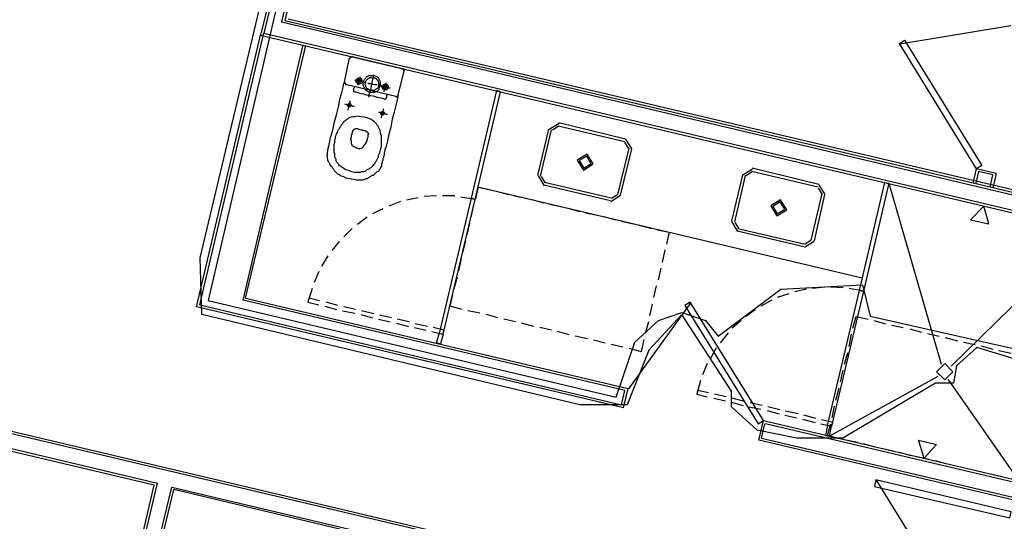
# Model space of a CAD drawing. Header units: feet. Extents: x -79 to 198, y -22 to 181.
# Tile 36 of 256: x 24 to 44, y 45 to 56. Entities that reach past the tile are written whole.
import ezdxf

# ---------------------------------------------------------------- set-up
doc = ezdxf.new("R2010")
doc.units = ezdxf.units.FT
for name, color, linetype in [('A-AREA-COMUN', 252, 'CONTINUOUS'), ('A-AREA-UNIDAD', 30, 'CONTINUOUS'), ('A-LINEA', 7, 'CONTINUOUS'), ('A-LINEA-FINA', 9, 'CONTINUOUS')]:
    doc.layers.add(name, color=color, linetype=linetype)

msp = doc.modelspace()

# ---------------------------------------------------------------- linework, layer by layer
at = {"layer": 'A-AREA-COMUN'}
msp.add_lwpolyline([(52.88, 71.1644), (33.92, 75.6444), (33.12, 72.16), (32.56, 72.1244), (32.72, 71.84), (32.208, 70.2044), (20.08, 73.0489), (18.16, 64.96), (30.112, 62.1333), (30.368, 61.92), (29.76, 59.3244), (29.44, 59.2), (29.44, 58.3644), (27.488, 49.9733), (35.808, 48), (36.192, 49.12), (36.672, 49.5644), (37.152, 49.7244), (37.632, 49.5644), (37.888, 49.2444), (39.168, 50.2044), (40.832, 50.2933), (40.992, 49.6533), (44.512, 48.8533)], dxfattribs=at)
at = {"layer": 'A-AREA-UNIDAD'}
msp.add_lwpolyline([(44.4, 48.64), (43.168, 49.0133), (42.752, 48.64), (42.688, 48.2844), (42.32, 48.2844), (40.432, 47.1644), (39.488, 47.1644), (38.688, 47.3244), (38.16, 47.8044), (38.16, 48.1244), (37.152, 49.6889), (36.48, 48.96), (36.032, 47.84), (35.072, 47.84), (27.36, 49.6889), (27.328, 50.8444), (29.248, 58.9333)], dxfattribs=at)
at = {"layer": 'A-LINEA'}
for p, q in [((30.3467, 61.3644), (28.9867, 55.6578)), ((30.4, 61.3644), (29.0533, 55.6844)), ((29.4667, 59.1778), (28.56, 55.3911)), ((29.5067, 59.1644), (28.6267, 55.4311)), ((28.9867, 55.6578), (45.6667, 51.7111)), ((29.0533, 55.6844), (45.72, 51.7511)), ((29.12, 55.7244), (45.7867, 51.7911)), ((27.32, 49.8844), (28.6267, 55.4311)), ((28.6267, 55.4311), (45.2933, 51.4844)), ((43.8589, 55.577), (41.5964, 55.2073)), ((27.2533, 49.8444), (28.56, 55.3911)), ((28.56, 55.3911), (45.24, 51.4444)), ((28.2, 49.9778), (29.4267, 55.1911)), ((28.2533, 50.0178), (29.48, 55.1778)), ((30.2667, 54.4311), (30.3733, 54.9244)), ((30.4307, 54.9499), (30.3746, 54.9152)), ((30.4267, 54.9511), (31.4533, 54.7111)), ((31.48, 54.6578), (31.36, 54.1644)), ((31.4921, 54.6537), (31.4574, 54.7099)), ((30.2679, 54.4219), (30.3026, 54.3657)), ((31.32, 54.1378), (30.2933, 54.3778)), ((31.3159, 54.1257), (31.3721, 54.1604)), ((34.2133, 52.5244), (34.44, 53.4711)), ((34.2667, 52.5111), (34.4933, 53.4578)), ((34.645, 53.5866), (34.4445, 53.4628)), ((34.6297, 53.5218), (34.5094, 53.4475)), ((34.6267, 53.5378), (35.9867, 53.2178)), ((34.64, 53.6044), (36, 53.2711)), ((36.1289, 53.0661), (36.005, 53.2666)), ((36.0667, 53.0844), (35.84, 52.1378)), ((36.12, 53.0711), (35.8933, 52.1244)), ((36.064, 53.0814), (35.9897, 53.2018)), ((38.5917, 52.6533), (38.3911, 52.5295)), ((39.9467, 52.3378), (38.5867, 52.6711)), ((43.0933, 52.3644), (43.16, 52.6578)), ((43.56, 52.5644), (43.16, 52.6578)), ((34.2178, 52.5161), (34.3416, 52.3156)), ((34.2827, 52.5008), (34.357, 52.3805)), ((38.3867, 52.5378), (38.16, 51.5911)), ((38.44, 52.5244), (38.2267, 51.5778)), ((38.5764, 52.5884), (38.456, 52.5141)), ((39.9333, 52.2844), (38.5733, 52.6044)), ((43.2, 52.6044), (43.1467, 52.3644)), ((43.4933, 52.5378), (43.2, 52.6044)), ((43.44, 52.2844), (43.4933, 52.5378)), ((43.56, 52.5644), (43.4933, 52.2711)), ((40.8267, 50.4311), (32.9867, 52.2844)), ((35.6933, 52.0044), (34.3333, 52.3244)), ((35.7067, 52.0578), (34.3467, 52.3778)), ((40.0106, 52.1481), (39.9364, 52.2684)), ((40.0755, 52.1327), (39.9517, 52.3333)), ((41.3733, 52.3644), (42.44, 48.6711)), ((31.7733, 52.0711), (31.5333, 52.0178)), ((32.1467, 52.1111), (31.8933, 52.0978)), ((32.52, 52.1111), (32.2667, 52.1111)), ((32.9333, 52.0311), (32.64, 52.0844)), ((33.36, 52.2044), (33.6133, 52.1378)), ((33.7333, 52.1111), (33.9733, 52.0578)), ((34.0933, 52.0311), (34.3333, 51.9644)), ((35.7016, 51.9956), (35.9022, 52.1194)), ((35.717, 52.0605), (35.8373, 52.1348)), ((39.7867, 51.2044), (40.0133, 52.1511)), ((39.8533, 51.1911), (40.0667, 52.1378)), ((31.0533, 51.8444), (30.84, 51.7378)), ((31.4133, 51.9911), (31.1733, 51.8978)), ((32.8533, 51.6711), (32.9067, 51.9244)), ((34.4533, 51.9378), (34.7067, 51.8844)), ((34.8267, 51.8578), (35.0667, 51.7911)), ((30.7333, 51.6711), (30.5333, 51.5244)), ((35.1867, 51.7644), (35.4267, 51.7111)), ((35.56, 51.6844), (35.8, 51.6178)), ((30.4267, 51.4444), (30.2533, 51.2711)), ((32.7733, 51.3111), (32.8267, 51.5511)), ((35.92, 51.5911), (36.16, 51.5378)), ((36.28, 51.5111), (36.5333, 51.4444)), ((38.1645, 51.5828), (38.2883, 51.3823)), ((38.2294, 51.5675), (38.3036, 51.4471)), ((38.2933, 51.4444), (39.6667, 51.1244)), ((38.28, 51.3911), (39.64, 51.0711)), ((30.16, 51.1778), (30.0133, 50.9911)), ((32.68, 50.9511), (32.7467, 51.1911)), ((39.6483, 51.0623), (39.8489, 51.1861)), ((39.6636, 51.1271), (39.784, 51.2014)), ((45.16, 51.0978), (42.64, 48.6311)), ((29.9333, 50.8844), (29.8, 50.6711)), ((32.6, 50.5778), (32.6533, 50.8311)), ((36.8, 51.0044), (36.7467, 50.7511)), ((36.72, 50.6311), (36.6667, 50.3911)), ((29.7467, 50.5644), (29.6533, 50.3378)), ((32.5067, 50.2178), (32.5733, 50.4578)), ((29.6133, 50.2178), (29.52, 49.9378)), ((36.6267, 50.2711), (36.5733, 50.0311)), ((39.6933, 50.2044), (39.4533, 50.1511)), ((40.0667, 50.2444), (39.8133, 50.2178)), ((40.44, 50.2311), (40.1867, 50.2444)), ((40.8533, 50.1644), (40.56, 50.2178)), ((28.2533, 50.0178), (36.0533, 48.1778)), ((39.3333, 50.1111), (39.0933, 50.0311)), ((35.96, 47.7778), (27.2533, 49.8444)), ((27.32, 49.8844), (35.92, 47.8444)), ((35.9867, 48.1378), (28.2, 49.9778)), ((29.52, 49.9378), (29.7467, 49.8844)), ((29.8667, 49.8578), (30.1067, 49.7911)), ((30.1333, 49.8711), (29.8933, 49.9378)), ((30.4933, 49.7911), (30.2533, 49.8444)), ((37.3316, 49.9287), (36.0628, 48.1701)), ((36.5467, 49.8978), (36.4933, 49.6578)), ((38.9867, 49.9778), (38.76, 49.8578)), ((30.2267, 49.7644), (30.48, 49.7111)), ((30.6, 49.6844), (30.84, 49.6178)), ((30.8667, 49.6978), (30.6133, 49.7644)), ((31.2267, 49.6178), (30.9867, 49.6711)), ((33.0267, 49.7111), (32.7867, 49.7644)), ((33.4, 49.6178), (33.16, 49.6844)), ((38.6533, 49.7911), (38.4533, 49.6444)), ((30.96, 49.5911), (31.2, 49.5378)), ((31.3333, 49.5111), (31.5733, 49.4444)), ((31.5867, 49.5378), (31.3467, 49.5911)), ((31.6933, 49.4178), (31.9333, 49.3644)), ((31.96, 49.4444), (31.7067, 49.4978)), ((33.76, 49.5378), (33.52, 49.5911)), ((34.1333, 49.4444), (33.88, 49.5111)), ((34.4933, 49.3644), (34.2533, 49.4178)), ((36.4667, 49.5378), (36.4, 49.2978)), ((38.36, 49.5644), (38.1733, 49.4044)), ((41.0667, 49.5644), (41.3067, 49.4978)), ((41.4267, 49.4711), (41.6667, 49.4178)), ((14.6933, 49.3778), (38.6933, 43.7111)), ((38.64, 43.6711), (14.7067, 49.3244)), ((32.2267, 49.2444), (32.2267, 49.2444)), ((32.2267, 49.2444), (32.2267, 49.2444)), ((32.2533, 49.3378), (32.2533, 49.3378)), ((34.8533, 49.2711), (34.6133, 49.3378)), ((35.2267, 49.1911), (34.9733, 49.2444)), ((38.0933, 49.3111), (37.9333, 49.1111)), ((40.56, 49.0311), (40.6133, 49.2844)), ((41.8, 49.3911), (42.04, 49.3244)), ((42.16, 49.2978), (42.4, 49.2444)), ((42.52, 49.2178), (42.7733, 49.1511)), ((14.7333, 49.0178), (26.4533, 46.2444)), ((35.5867, 49.0978), (35.3467, 49.1644)), ((35.9467, 49.0178), (35.7067, 49.0711)), ((36.3733, 49.1778), (36.32, 48.9244)), ((37.8533, 49.0044), (37.7333, 48.7911)), ((42.8933, 49.1244), (43.1333, 49.0711)), ((43.2533, 49.0444), (43.4933, 48.9778)), ((26.3867, 46.2044), (14.7467, 48.9511)), ((36.32, 48.9244), (36.08, 48.9911)), ((40.4667, 48.6711), (40.5333, 48.9111)), ((43.6133, 48.9511), (43.8667, 48.8978)), ((37.6667, 48.6844), (37.5733, 48.4578)), ((42.3733, 48.4178), (40.16, 47.2044)), ((40.3867, 48.3111), (40.44, 48.5511)), ((37.5333, 48.3378), (37.4533, 48.0578)), ((42.5733, 48.3644), (44.0133, 46.2978)), ((35.92, 47.8444), (35.9867, 48.1378)), ((35.96, 47.7778), (36.0533, 48.1778)), ((37.4533, 48.0578), (37.6667, 48.0044)), ((38.0533, 48.0044), (37.8133, 48.0578)), ((40.2933, 47.9378), (40.36, 48.1911)), ((37.8, 47.9778), (38.04, 47.9244)), ((38.16, 47.8978), (38.4, 47.8311)), ((38.4267, 47.9111), (38.1733, 47.9778)), ((38.52, 47.8044), (38.76, 47.7511)), ((38.7867, 47.8311), (38.5467, 47.8844)), ((39.1467, 47.7378), (38.9067, 47.8044)), ((40.2133, 47.5778), (40.2667, 47.8178)), ((38.8933, 47.7244), (39.1333, 47.6578)), ((39.2533, 47.6311), (39.4933, 47.5778)), ((39.52, 47.6578), (39.2667, 47.7111)), ((39.88, 47.5644), (39.64, 47.6311)), ((38.72, 47.1244), (38.8133, 47.5244)), ((38.7733, 47.1644), (38.84, 47.4578)), ((38.8133, 47.5244), (44.0133, 46.2978)), ((44.0533, 46.2311), (38.8533, 47.4578)), ((39.6133, 47.5511), (39.8667, 47.4844)), ((40.1733, 47.4578), (40.1733, 47.4578)), ((40.1467, 47.3778), (40.1467, 47.3778)), ((40.1467, 47.3778), (40.1467, 47.3778)), ((43.92, 45.8978), (38.72, 47.1244)), ((38.7733, 47.1644), (43.9867, 45.9378)), ((40.7333, 47.0711), (40.4933, 47.1244)), ((41.0933, 46.9778), (40.8533, 47.0444)), ((41.4667, 46.8978), (41.2133, 46.9511)), ((41.8267, 46.8044), (41.5867, 46.8711)), ((42.1867, 46.7244), (41.9467, 46.7778)), ((42.56, 46.6311), (42.32, 46.6978)), ((42.92, 46.5511), (42.68, 46.6044)), ((43.2933, 46.4578), (43.04, 46.5244)), ((43.6533, 46.3778), (43.4133, 46.4311)), ((25.88, 44.0044), (26.3867, 46.2044)), ((25.9333, 44.0444), (26.4533, 46.2444)), ((41.1161, 46.3034), (43.221, 42.8939)), ((26.2267, 43.9778), (26.7467, 46.1644)), ((26.2667, 43.9111), (26.7867, 46.1111)), ((26.7467, 46.1644), (34.1333, 44.4178)), ((34.0667, 44.3778), (26.7867, 46.1111))]:
    msp.add_line(p, q, dxfattribs=at)
for points in [[(43.16, 52.6578), (41.5867, 55.2178), (41.6933, 55.2844), (43.2667, 52.7244), (43.16, 52.6578)], [(31.36, 54.1644), (31.36, 54.1378), (31.3467, 54.0711), (31.32, 53.9511), (31.28, 53.8178), (31.24, 53.6711), (31.2133, 53.5111), (31.1733, 53.3644), (31.1467, 53.2311), (31.12, 53.1244), (31.0933, 53.0444), (31.08, 52.9778), (31.08, 52.9378), (31.0667, 52.9111), (31.0667, 52.8978), (31.0667, 52.8844), (31.0533, 52.8711), (31.0533, 52.8578), (31.0533, 52.8444), (31.0533, 52.8311), (31.04, 52.8178), (31.04, 52.8044), (31.04, 52.7911), (31.04, 52.7778), (31.0267, 52.7644), (31.0267, 52.7378), (31.0267, 52.7244), (31.0267, 52.7111), (31.0133, 52.6978), (31.0133, 52.6844), (31, 52.6711), (31, 52.6578), (30.9867, 52.6444), (30.9733, 52.6311), (30.9733, 52.6178), (30.96, 52.6044), (30.9467, 52.6044), (30.92, 52.5911), (30.9067, 52.5778), (30.8933, 52.5644), (30.88, 52.5511), (30.8667, 52.5378), (30.8533, 52.5244), (30.8267, 52.5244), (30.8133, 52.5111), (30.7867, 52.4978), (30.7733, 52.4844), (30.7467, 52.4711), (30.7333, 52.4578), (30.7067, 52.4578), (30.68, 52.4444), (30.64, 52.4311), (30.6, 52.4311), (30.56, 52.4311), (30.5067, 52.4311), (30.4533, 52.4444), (30.3733, 52.4578), (30.3067, 52.4711), (30.2533, 52.4978), (30.2, 52.5111), (30.16, 52.5378), (30.1333, 52.5511), (30.1067, 52.5778), (30.08, 52.6044), (30.0667, 52.6178), (30.0533, 52.6444), (30.04, 52.6578), (30.0267, 52.6844), (30.0133, 52.6978), (30, 52.7111), (29.9867, 52.7378), (29.9733, 52.7511), (29.9733, 52.7644), (29.96, 52.7911), (29.9467, 52.8044), (29.9467, 52.8178), (29.9333, 52.8311), (29.9333, 52.8578), (29.92, 52.8711), (29.92, 52.8844), (29.92, 52.8978), (29.92, 52.9111), (29.9067, 52.9378), (29.92, 52.9511), (29.92, 52.9644), (29.92, 52.9778), (29.92, 52.9911), (29.92, 53.0044), (29.9333, 53.0178), (29.9333, 53.0311), (29.9333, 53.0578), (29.9333, 53.0711), (29.9467, 53.0844), (29.9467, 53.0978), (29.9467, 53.1111), (29.9467, 53.1244), (29.96, 53.1378), (29.96, 53.1511), (29.96, 53.1778), (29.9733, 53.2044), (29.9733, 53.2444), (29.9867, 53.2978), (30.0133, 53.3778), (30.04, 53.4844), (30.0667, 53.6178), (30.1067, 53.7644), (30.1467, 53.9244), (30.1733, 54.0844), (30.2133, 54.2178), (30.24, 54.3244), (30.2533, 54.4044), (30.2667, 54.4311)], [(30.48, 54.4711), (30.5067, 54.4711), (30.5333, 54.4578), (30.5733, 54.4578), (30.6133, 54.4444), (30.64, 54.4444), (30.68, 54.4311), (30.6933, 54.4311), (30.7067, 54.4311)], [(30.5467, 54.3911), (30.5467, 54.4044), (30.5333, 54.4044), (30.52, 54.4178), (30.5067, 54.4311), (30.5067, 54.4444), (30.5067, 54.4578), (30.5067, 54.4711), (30.5067, 54.4844), (30.52, 54.4844), (30.52, 54.4978), (30.5333, 54.4978), (30.5333, 54.5111), (30.5467, 54.5111), (30.56, 54.5111), (30.5733, 54.5111), (30.5867, 54.5111), (30.6, 54.5111), (30.6133, 54.4978), (30.6133, 54.4844), (30.6267, 54.4711), (30.6267, 54.4578), (30.6267, 54.4444), (30.6267, 54.4311), (30.6133, 54.4178), (30.6, 54.4044), (30.5867, 54.4044), (30.5733, 54.3911), (30.56, 54.3911), (30.5467, 54.3911)], [(30.56, 54.4311), (30.5467, 54.4311), (30.5333, 54.4444), (30.5333, 54.4578), (30.5333, 54.4711), (30.5467, 54.4711), (30.5467, 54.4844), (30.56, 54.4844), (30.5733, 54.4844), (30.5867, 54.4844), (30.5867, 54.4711), (30.6, 54.4711), (30.6, 54.4578), (30.6, 54.4444), (30.5867, 54.4444), (30.5867, 54.4311), (30.5733, 54.4311), (30.56, 54.4311)], [(30.5467, 54.3644), (30.5467, 54.3911), (30.56, 54.4044), (30.56, 54.4311), (30.5733, 54.4711), (30.5733, 54.4978), (30.5867, 54.5244), (30.5867, 54.5378)], [(30.7867, 54.2178), (30.76, 54.2311), (30.7333, 54.2444), (30.7067, 54.2578), (30.6933, 54.2844), (30.68, 54.3111), (30.6667, 54.3378), (30.6533, 54.3644), (30.6533, 54.4044), (30.6533, 54.4311), (30.6667, 54.4578), (30.68, 54.4844), (30.7067, 54.5111), (30.72, 54.5378), (30.7467, 54.5511), (30.7733, 54.5644), (30.8133, 54.5644), (30.84, 54.5644), (30.8667, 54.5644), (30.9067, 54.5511), (30.9333, 54.5378), (30.9467, 54.5244), (30.9733, 54.4978), (30.9867, 54.4711), (31, 54.4444), (31, 54.4178), (31, 54.3778), (31, 54.3511), (30.9867, 54.3244), (30.9733, 54.2978), (30.96, 54.2711), (30.9333, 54.2444), (30.9067, 54.2311), (30.88, 54.2178), (30.8533, 54.2178), (30.8267, 54.2178), (30.7867, 54.2178)], [(30.8, 54.2578), (30.7733, 54.2711), (30.76, 54.2844), (30.7333, 54.2978), (30.72, 54.3111), (30.7067, 54.3378), (30.7067, 54.3511), (30.6933, 54.3778), (30.6933, 54.4044), (30.7067, 54.4178), (30.7067, 54.4444), (30.72, 54.4711), (30.7333, 54.4844), (30.7467, 54.4978), (30.7733, 54.5111), (30.7867, 54.5244), (30.8133, 54.5244), (30.84, 54.5244), (30.8667, 54.5244), (30.88, 54.5111), (30.9067, 54.5111), (30.92, 54.4844), (30.9467, 54.4711), (30.9467, 54.4578), (30.96, 54.4311), (30.96, 54.4044), (30.9733, 54.3911), (30.96, 54.3644), (30.96, 54.3378), (30.9467, 54.3111), (30.9333, 54.2978), (30.9067, 54.2844), (30.8933, 54.2711), (30.8667, 54.2578), (30.8533, 54.2578), (30.8267, 54.2578), (30.8, 54.2578)], [(30.76, 54.1244), (30.7733, 54.1378), (30.7733, 54.1778), (30.8, 54.2444), (30.8133, 54.3111), (30.8267, 54.3911), (30.84, 54.4578), (30.8533, 54.5111), (30.8667, 54.5644), (30.8667, 54.5778)], [(30.4667, 54.3378), (30.4667, 54.3244), (30.4667, 54.3111), (30.4533, 54.2978), (30.4533, 54.2844), (30.4533, 54.2711), (30.4533, 54.2578), (30.4533, 54.2444), (30.4667, 54.2311), (30.48, 54.2311), (30.5067, 54.2311), (30.5733, 54.2044), (30.6533, 54.1911), (30.7467, 54.1644), (30.8533, 54.1511), (30.9333, 54.1244), (31.0133, 54.1111), (31.0667, 54.0978), (31.0933, 54.0844), (31.1067, 54.0844), (31.12, 54.0978), (31.12, 54.1111), (31.1333, 54.1244), (31.1333, 54.1378), (31.1333, 54.1511), (31.1333, 54.1644), (31.1467, 54.1778)], [(30.7467, 54.4178), (30.76, 54.4044), (30.7733, 54.4044), (30.8, 54.4044), (30.8267, 54.3911), (30.8533, 54.3911), (30.88, 54.3778), (30.9067, 54.3778), (30.92, 54.3778), (30.9333, 54.3644)], [(30.9733, 54.3644), (30.9867, 54.3644), (31, 54.3511), (31.0267, 54.3511), (31.0667, 54.3378), (31.1067, 54.3244), (31.1333, 54.3244), (31.1733, 54.3111), (31.1867, 54.3111), (31.2, 54.3111)], [(31.0933, 54.2711), (31.08, 54.2711), (31.0667, 54.2844), (31.0533, 54.2844), (31.0533, 54.2978), (31.04, 54.3111), (31.04, 54.3244), (31.04, 54.3378), (31.04, 54.3511), (31.0533, 54.3644), (31.0667, 54.3778), (31.08, 54.3778), (31.08, 54.3911), (31.0933, 54.3911), (31.1067, 54.3911), (31.12, 54.3911), (31.12, 54.3778), (31.1333, 54.3778), (31.1467, 54.3778), (31.1467, 54.3644), (31.16, 54.3511), (31.16, 54.3378), (31.16, 54.3244), (31.16, 54.3111), (31.1467, 54.2978), (31.1467, 54.2844), (31.1333, 54.2844), (31.1333, 54.2711), (31.12, 54.2711), (31.1067, 54.2711), (31.0933, 54.2711)], [(31.0933, 54.2978), (31.08, 54.2978), (31.08, 54.3111), (31.0667, 54.3111), (31.0667, 54.3244), (31.0667, 54.3378), (31.08, 54.3511), (31.0933, 54.3644), (31.1067, 54.3644), (31.1067, 54.3511), (31.12, 54.3511), (31.1333, 54.3378), (31.1333, 54.3244), (31.1333, 54.3111), (31.12, 54.3111), (31.12, 54.2978), (31.1067, 54.2978), (31.0933, 54.2978)], [(31.08, 54.2311), (31.08, 54.2444), (31.08, 54.2578), (31.0933, 54.2844), (31.0933, 54.3111), (31.1067, 54.3378), (31.1067, 54.3644), (31.12, 54.3911), (31.12, 54.4044), (31.12, 54.4178)], [(33.3733, 54.2578), (32.8533, 52.0578), (32.9333, 52.0311), (33.4533, 54.2311), (33.3733, 54.2578)], [(30.3467, 53.8578), (30.3467, 53.8711), (30.3467, 53.8844), (30.36, 53.9111), (30.36, 53.9378), (30.3733, 53.9644), (30.3733, 53.9911), (30.3867, 54.0178), (30.3867, 54.0444)], [(30.28, 53.9778), (30.2933, 53.9778), (30.3067, 53.9778), (30.3333, 53.9644), (30.36, 53.9644), (30.3867, 53.9511), (30.4133, 53.9511), (30.44, 53.9378), (30.4533, 53.9378), (30.4667, 53.9378)], [(30.36, 53.9244), (30.3467, 53.9244), (30.3467, 53.9378), (30.3333, 53.9378), (30.3333, 53.9511), (30.3333, 53.9644), (30.3467, 53.9778), (30.36, 53.9911), (30.3733, 53.9911), (30.3867, 53.9911), (30.4, 53.9778), (30.4, 53.9644), (30.4, 53.9511), (30.4, 53.9378), (30.3867, 53.9244), (30.3733, 53.9244), (30.36, 53.9244)], [(30.96, 53.8178), (30.9733, 53.8178), (30.9867, 53.8178), (31.0133, 53.8044), (31.04, 53.8044), (31.0667, 53.7911), (31.0933, 53.7911), (31.12, 53.7778), (31.1333, 53.7778), (31.1467, 53.7778)], [(31.04, 53.7644), (31.0267, 53.7644), (31.0267, 53.7778), (31.0133, 53.7778), (31.0133, 53.7911), (31.0133, 53.8044), (31.0133, 53.8178), (31.0267, 53.8178), (31.0267, 53.8311), (31.04, 53.8311), (31.0533, 53.8311), (31.0667, 53.8311), (31.0667, 53.8178), (31.08, 53.8178), (31.08, 53.8044), (31.08, 53.7911), (31.08, 53.7778), (31.0667, 53.7644), (31.0533, 53.7644), (31.04, 53.7644)], [(31.0267, 53.6978), (31.0267, 53.7111), (31.0267, 53.7244), (31.04, 53.7511), (31.04, 53.7778), (31.0533, 53.8044), (31.0533, 53.8311), (31.0667, 53.8578), (31.0667, 53.8711), (31.0667, 53.8844)], [(30.6667, 53.7111), (30.6, 53.7244), (30.5467, 53.7378), (30.48, 53.7244), (30.44, 53.7244), (30.4, 53.7111), (30.36, 53.6978), (30.3333, 53.6711), (30.3067, 53.6578), (30.28, 53.6311), (30.2533, 53.6178), (30.24, 53.6044), (30.2267, 53.5778), (30.2133, 53.5644), (30.2, 53.5511), (30.1867, 53.5244), (30.1733, 53.5111), (30.1733, 53.4978), (30.16, 53.4844), (30.1467, 53.4578), (30.1333, 53.4444), (30.12, 53.4178), (30.12, 53.4044), (30.1067, 53.3778), (30.0933, 53.3511), (30.0933, 53.3378), (30.08, 53.3111), (30.08, 53.2711), (30.0667, 53.2444), (30.0667, 53.2178), (30.0667, 53.1911), (30.0533, 53.1644), (30.0533, 53.1378), (30.0533, 53.1111), (30.0533, 53.0978), (30.0533, 53.0711), (30.0533, 53.0444), (30.0533, 53.0311), (30.0533, 53.0044), (30.0533, 52.9911), (30.0667, 52.9778), (30.0667, 52.9511), (30.0667, 52.9378), (30.0667, 52.9111), (30.0667, 52.8978), (30.08, 52.8844), (30.0933, 52.8578), (30.0933, 52.8311), (30.1067, 52.8044), (30.1333, 52.7778), (30.1467, 52.7511), (30.1733, 52.7244), (30.2133, 52.6978), (30.2533, 52.6711), (30.2933, 52.6444), (30.3467, 52.6311), (30.4133, 52.6044), (30.48, 52.5911), (30.5333, 52.5911), (30.5867, 52.5911), (30.6267, 52.6044), (30.6667, 52.6044), (30.7067, 52.6178), (30.7333, 52.6444), (30.7733, 52.6578), (30.7867, 52.6711), (30.8133, 52.6844), (30.8267, 52.6978), (30.84, 52.7111), (30.8533, 52.7244), (30.8667, 52.7511), (30.88, 52.7644), (30.8933, 52.7778), (30.8933, 52.7911), (30.9067, 52.8044), (30.92, 52.8311), (30.9333, 52.8444), (30.9333, 52.8578), (30.9467, 52.8844), (30.96, 52.8978), (30.96, 52.9244), (30.9733, 52.9511), (30.9867, 52.9778), (31, 53.0044), (31, 53.0311), (31.0133, 53.0578), (31.0133, 53.0844), (31.0267, 53.1111), (31.0267, 53.1378), (31.0267, 53.1644), (31.0267, 53.1911), (31.0267, 53.2044), (31.0267, 53.2311), (31.0267, 53.2444), (31.0267, 53.2711), (31.0267, 53.2978), (31.0267, 53.3111), (31.0267, 53.3378), (31.0133, 53.3511), (31.0133, 53.3778), (31.0133, 53.3911), (31, 53.4178), (31, 53.4444), (30.9867, 53.4711), (30.9733, 53.4978), (30.96, 53.5244), (30.9333, 53.5511), (30.92, 53.5778), (30.88, 53.6178), (30.84, 53.6444), (30.8, 53.6711), (30.7333, 53.6978), (30.6667, 53.7111)], [(30.7067, 53.4311), (30.72, 53.4311), (30.72, 53.4178), (30.7333, 53.4178), (30.7467, 53.4044), (30.7467, 53.3911), (30.76, 53.3911), (30.76, 53.3778), (30.76, 53.3644), (30.7467, 53.3511), (30.7467, 53.3378), (30.7467, 53.3244), (30.7467, 53.3111), (30.7467, 53.2978), (30.7333, 53.2844), (30.7333, 53.2711), (30.7333, 53.2578), (30.7333, 53.2444), (30.72, 53.2311), (30.72, 53.2178), (30.72, 53.2044), (30.7067, 53.2044), (30.7067, 53.1911), (30.7067, 53.1778), (30.6933, 53.1778), (30.6933, 53.1644), (30.68, 53.1511), (30.6667, 53.1378), (30.6667, 53.1244), (30.6533, 53.1244), (30.6533, 53.1111), (30.64, 53.0978), (30.6267, 53.0844), (30.6133, 53.0844), (30.5867, 53.0711), (30.56, 53.0711), (30.52, 53.0844), (30.4933, 53.0978), (30.4667, 53.1111), (30.44, 53.1244), (30.4267, 53.1378), (30.4267, 53.1511), (30.4133, 53.1644), (30.4133, 53.1778), (30.4133, 53.1911), (30.4133, 53.2044), (30.4133, 53.2178), (30.4133, 53.2311), (30.4133, 53.2444), (30.4, 53.2444), (30.4, 53.2578), (30.4, 53.2711), (30.4, 53.2844), (30.4133, 53.2978), (30.4133, 53.3244), (30.4133, 53.3378), (30.4133, 53.3511), (30.4267, 53.3644), (30.4267, 53.3778), (30.4267, 53.3911), (30.4267, 53.4044), (30.44, 53.4178), (30.44, 53.4311), (30.44, 53.4444), (30.4533, 53.4578), (30.4667, 53.4711), (30.48, 53.4711), (30.4933, 53.4844), (30.5067, 53.4844), (30.52, 53.4844), (30.5333, 53.4844), (30.56, 53.4711), (30.6, 53.4578), (30.6267, 53.4578), (30.6667, 53.4444), (30.6933, 53.4444), (30.7067, 53.4311)], [(35.0178, 52.8361), (35.1416, 52.6356), (35.3422, 52.7594), (35.2184, 52.96), (35.0178, 52.8361)], [(35.0567, 52.8269), (35.1508, 52.6745), (35.3033, 52.7686), (35.2092, 52.921), (35.0567, 52.8269)], [(32.9467, 52.0444), (33, 52.2844), (33.24, 52.2311)], [(41.3733, 52.3644), (40.8533, 50.1644), (40.7733, 50.1778), (41.2933, 52.3778), (41.3733, 52.3644)], [(32.28, 49.2844), (32.9333, 52.0311), (32.8533, 52.0578), (32.2, 49.2978), (32.28, 49.2844)], [(32.9067, 52.0844), (32.9067, 52.0844), (32.9067, 52.0844)], [(39.2889, 51.8261), (39.165, 52.0266), (38.9645, 51.9028), (39.0883, 51.7023), (39.2889, 51.8261)], [(32.88, 52.0044), (32.88, 52.0044), (32.88, 52.0044)], [(39.2499, 51.8353), (39.1558, 51.9877), (39.0034, 51.8936), (39.0975, 51.7412), (39.2499, 51.8353)], [(36.6533, 51.4178), (36.8933, 51.3644), (36.84, 51.1244)], [(40.8267, 50.2044), (40.8267, 50.2044), (40.8267, 50.2044)], [(29.76, 49.9644), (29.5467, 50.0178), (29.52, 49.9378)], [(32.6667, 49.7911), (32.4267, 49.8578), (32.48, 50.0978)], [(40.12, 47.4178), (40.7733, 50.1778), (40.8533, 50.1644), (40.2, 47.4044), (40.12, 47.4178)], [(40.8, 50.1244), (40.8, 50.1244), (40.8, 50.1244)], [(38.8133, 47.5244), (37.32, 49.9378), (37.2133, 49.8711), (38.7067, 47.4578), (38.8133, 47.5244)], [(40.64, 49.4044), (40.7067, 49.6444), (40.9467, 49.5911)], [(32.0533, 49.3378), (32.28, 49.2844), (32.2933, 49.3644), (32.08, 49.4178)], [(32.1467, 49.0978), (32.2, 49.2978), (32.28, 49.2844), (32.2267, 49.0844), (32.1467, 49.0978)], [(42.68, 48.5178), (42.5133, 48.6844), (42.3467, 48.5178), (42.5133, 48.3511), (42.68, 48.5178)], [(37.6933, 48.0844), (37.4667, 48.1378), (37.4533, 48.0578)], [(39.9867, 47.4578), (40.2, 47.4044), (40.2267, 47.4844), (40, 47.5378)], [(40.16, 47.2044), (40.2, 47.4044), (40.12, 47.4178), (40.08, 47.2178), (40.16, 47.2044)], [(40.3733, 47.1511), (40.12, 47.2178), (40.1867, 47.4578)], [(43.8667, 45.6578), (41.1067, 46.3111), (41.08, 46.1778), (43.84, 45.5378), (43.8667, 45.6578)]]:
    msp.add_lwpolyline(points, dxfattribs=at)
at = {"layer": 'A-LINEA-FINA'}
for points in [[(43.04, 51.6178), (43.4133, 51.5378), (43.3067, 51.8978), (43.04, 51.6178), (43.04, 51.6178)], [(41.9733, 47.1244), (42.3467, 47.0311), (42.0933, 46.7511), (41.9733, 47.1244), (41.9733, 47.1244)]]:
    msp.add_lwpolyline(points, dxfattribs=at)

doc.saveas('drawing.dxf')
